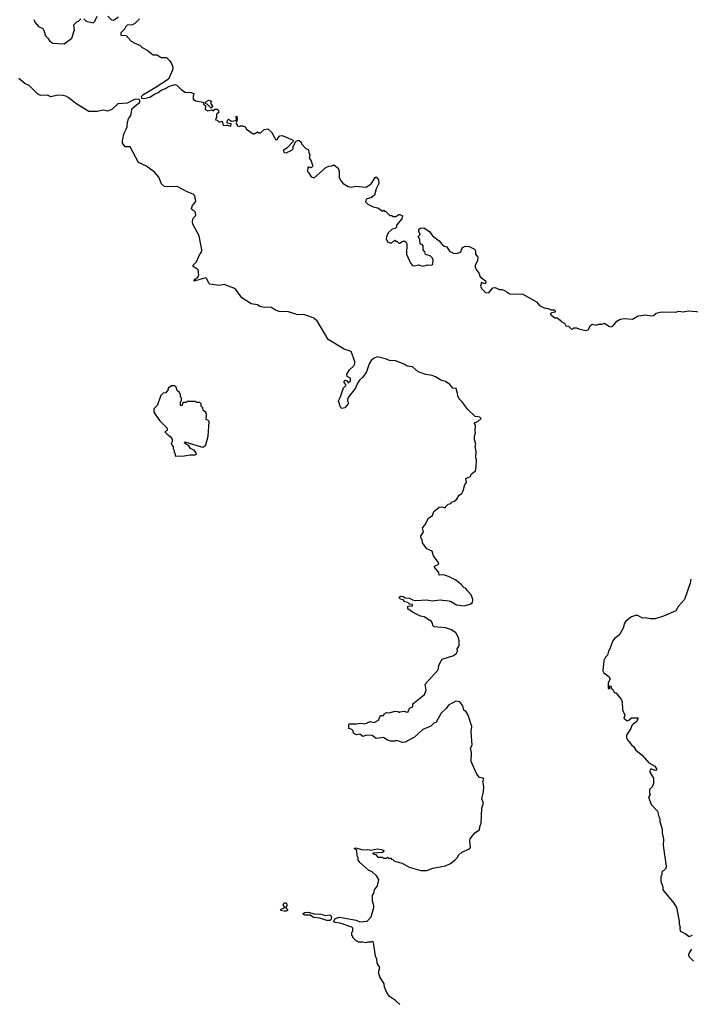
# Model space of a CAD drawing. Extents: x 2470790 to 2659118, y 702284 to 849036.
# Tile 19 of 154: x 2525834 to 2532325, y 772458 to 781983. Entities that reach past the tile are written whole.
import ezdxf

# ---------------------------------------------------------------- set-up
doc = ezdxf.new("R2010")
doc.units = 0

msp = doc.modelspace()

# ---------------------------------------------------------------- linework, layer by layer
at = {"layer": '0CON10XD'}
for points in [[(2526455, 781990), (2526478.3, 781968.3), (2526545, 781953.3), (2526560.7, 781969.3), (2526583.6, 782016.4)], [(2526688.3, 782018.3), (2526721.7, 781981.7), (2526741.7, 781978.3), (2526790.7, 782009.3)], [(2525971.2, 781985), (2525980.3, 781960.3), (2526017, 781917), (2526057.1, 781897.1), (2526068.8, 781878.8), (2526083.8, 781825), (2526105.6, 781805.6), (2526124.6, 781774.6), (2526155.8, 781754.2), (2526265, 781748.6), (2526337.5, 781805), (2526366.2, 781885), (2526358.3, 781931.7), (2526390, 781965), (2526405, 781970), (2526425, 781990)], [(2526995, 781990), (2526947.5, 781945), (2526925, 781933.8), (2526875, 781931.2), (2526863.3, 781916.7), (2526848.5, 781891.5), (2526813.3, 781855), (2526813.6, 781833.6), (2526865, 781830), (2526914.5, 781774.5), (2526955, 781751.2), (2526997.3, 781737.3), (2527020, 781715), (2527068.1, 781688.1), (2527125, 781642), (2527165, 781643.8), (2527205, 781616.7), (2527255, 781616.7), (2527285, 781587.5), (2527305, 781557.5), (2527316.7, 781525), (2527313.8, 781495), (2527273.2, 781406.8), (2527146.8, 781323.2), (2527025, 781253.8), (2527010.4, 781235), (2527013.2, 781223.2), (2527035, 781218.9), (2527095, 781232.9), (2527137.7, 781262.3), (2527175, 781277.3), (2527205, 781300.4), (2527245, 781316.2), (2527275, 781337.1), (2527335, 781356.9), (2527355, 781348), (2527400, 781305), (2527435, 781282), (2527495, 781277.1), (2527518, 781268), (2527522.5, 781265), (2527515, 781247.5)], [(2529636.2, 776326.2), (2529607.5, 776327.5), (2529592.5, 776345), (2529562.3, 776352.3), (2529545, 776370), (2529515.9, 776375.9), (2529506.7, 776395), (2529524.2, 776405.8), (2529545, 776402), (2529565, 776388.8), (2529607.3, 776387.3), (2529635, 776371.2), (2529667, 776363), (2529775, 776370), (2529825, 776360), (2529905, 776370), (2529985, 776360), (2530005, 776356.7), (2530063.6, 776323.6), (2530137, 776313), (2530195, 776327.5), (2530217.5, 776345), (2530220, 776375), (2530205, 776420), (2530165, 776460), (2530156.4, 776476.4), (2530137, 776487), (2530105, 776522.5), (2530055, 776560), (2529985, 776596.7), (2529935, 776612.5), (2529895, 776610), (2529890, 776635), (2529850, 776685), (2529850, 776695), (2529890, 776715), (2529883.8, 776735), (2529840, 776795), (2529825, 776842.5), (2529775, 776862.5), (2529733, 776923), (2529730, 776955), (2529720, 776965), (2529717.5, 776985), (2529741.7, 777028.3), (2529733, 777067), (2529757, 777093), (2529790, 777160), (2529830, 777185), (2529843.6, 777226.4), (2529894.1, 777265.9), (2529919.3, 777269.3), (2529955, 777260), (2529960, 777275), (2529980, 777295), (2530007, 777303), (2530015, 777320), (2530035, 777322.5), (2530066.4, 777343.6), (2530087, 777383), (2530115, 777400), (2530127.5, 777425), (2530142.5, 777485), (2530160, 777505), (2530152.5, 777545), (2530196.4, 777563.6), (2530202.5, 777585), (2530245, 777620), (2530253.3, 777655), (2530256.7, 777725), (2530250, 777745), (2530252.5, 777805), (2530242.5, 777855), (2530250, 777875), (2530237, 777917), (2530237, 777953), (2530247.5, 777985), (2530242.5, 778005), (2530247.5, 778055), (2530237.5, 778075), (2530243.6, 778086.4), (2530270, 778095), (2530300, 778125), (2530287, 778137), (2530243, 778143), (2530170.7, 778210.7), (2530115, 778290), (2530087.5, 778315), (2530073.6, 778343.6), (2530073.3, 778365), (2530057.5, 778415), (2530025, 778417.5), (2529997.5, 778455), (2529955, 778483.3), (2529910, 778495), (2529858.3, 778528.3), (2529825, 778541.2), (2529765, 778551.2), (2529690, 778575), (2529635, 778625.6), (2529585, 778631.9), (2529555, 778650.6), (2529471.7, 778681.7), (2529415, 778684.7), (2529385, 778699.3), (2529295, 778720), (2529265, 778707.1), (2529235, 778684.3), (2529215.5, 778655), (2529191.4, 778575), (2529154.5, 778525.5), (2529123.5, 778496.5), (2529102.5, 778465), (2529085, 778416.7), (2529011.4, 778325), (2529006.1, 778296.1), (2529016.7, 778275), (2529012.5, 778265), (2528981.2, 778228.8), (2528953, 778223), (2528940, 778235), (2528919.2, 778295), (2528940, 778335), (2528968.6, 778421.4), (2528992.5, 778445), (2528992.5, 778455), (2528975, 778473.8), (2528973.8, 778486.2), (2528985, 778494), (2528999.5, 778489.5), (2529015, 778470), (2529035, 778490), (2529037.5, 778515), (2529005, 778530.8), (2529000.4, 778555), (2529025, 778596.7), (2529068, 778635), (2529078, 778655), (2529079.2, 778675), (2529042.3, 778772.3), (2528975.3, 778795.3), (2528820.5, 778890.5), (2528715, 779069.4), (2528675, 779098.9), (2528585, 779130), (2528525, 779127.5), (2528435, 779156.8), (2528345, 779159.6), (2528303.3, 779175), (2528265, 779201.2), (2528205, 779198.6), (2528159.6, 779209.6), (2528135, 779225.8), (2528075, 779234.4), (2527985, 779293.3), (2527925, 779373.8), (2527907.5, 779385), (2527815, 779422.5), (2527765, 779410), (2527675, 779423.3), (2527663.9, 779433.9), (2527647, 779477), (2527637, 779487), (2527522.5, 779452.5), (2527522.5, 779465), (2527557.7, 779492.3), (2527568.8, 779515), (2527563, 779563), (2527512.5, 779595), (2527515, 779607.5), (2527545, 779640), (2527575, 779708.8), (2527595.6, 779735), (2527598.9, 779755), (2527570.9, 779890.9), (2527510.8, 780005), (2527506.4, 780023.6), (2527508.8, 780055), (2527537.5, 780085), (2527540, 780095), (2527532.5, 780125), (2527503.8, 780143.8), (2527498.8, 780155), (2527508, 780185), (2527540, 780225), (2527529.4, 780279.4), (2527515, 780295.4), (2527455.9, 780315.9), (2527357.9, 780367.9), (2527255, 780364.7), (2527235, 780370), (2527206.2, 780395), (2527180.8, 780460.8), (2527137.6, 780507.6), (2527063.3, 780565), (2526985, 780601.2), (2526905, 780752.5), (2526855, 780753.3), (2526829.5, 780789.5), (2526828, 780815), (2526844.3, 780885.7), (2526865.6, 780924.4), (2526874.2, 780945), (2526877.5, 780992.5), (2526888, 781025), (2526908.8, 781055), (2526922.5, 781125), (2526995.7, 781184.3), (2526998.2, 781205), (2526986.2, 781215), (2526945, 781209.7), (2526875, 781174.6), (2526785, 781167.9), (2526725, 781115.5), (2526685, 781099.4), (2526645, 781108.9), (2526585, 781094.2), (2526505, 781096), (2526386.7, 781165), (2526305, 781230), (2526281.7, 781241.7), (2526250.7, 781250.7), (2526205, 781251.2), (2526135, 781237.5), (2526103.8, 781253.8), (2526035, 781250.4), (2526006.4, 781265), (2525924.8, 781344.8), (2525885, 781364.8), (2525825, 781414.7)], [(2527515, 781247.5), (2527514.2, 781215), (2527535, 781196.7), (2527610, 781185), (2527612.5, 781165), (2527631.7, 781151.7), (2527630, 781115), (2527655, 781102.5), (2527695, 781110), (2527710, 781100), (2527721.7, 781118.3), (2527745, 781117.5), (2527757.5, 781105), (2527762.5, 781085), (2527740, 781070), (2527740, 781035), (2527731.7, 781028.3), (2527730, 781015), (2527745, 781010), (2527765, 780990), (2527795, 781000), (2527805, 780960), (2527845, 780962.5), (2527878.3, 780951.7), (2527880, 780975), (2527843, 780983), (2527845, 781010), (2527855, 781020), (2527885, 781002.5), (2527922.5, 781007.5), (2527931.7, 781018.3), (2527930, 781045), (2527935, 781050), (2527940, 781015), (2527930, 780985), (2527942.5, 780955), (2527965, 780950), (2527973, 780957), (2527995, 780957.5), (2528016.7, 780946.7), (2528030, 780925), (2528095, 780880), (2528105, 780880), (2528135, 780897.5), (2528148.3, 780888.3), (2528165, 780887.5), (2528199.3, 780920.7), (2528235, 780927.5), (2528272.5, 780895), (2528315, 780820), (2528330, 780825), (2528333, 780837), (2528351.7, 780858.3), (2528375, 780862.5), (2528475, 780820), (2528480, 780815), (2528478.3, 780801.7), (2528419.5, 780740.5), (2528384, 780716), (2528395, 780698.8), (2528415, 780696.2), (2528469.3, 780720.7), (2528480, 780735), (2528480, 780755), (2528498.3, 780781.7), (2528501.7, 780798.3), (2528511.7, 780808.3), (2528537, 780817), (2528558.3, 780798.3), (2528561.7, 780781.7), (2528600.7, 780740.7), (2528630, 780725), (2528631.7, 780698.3), (2528642.5, 780675), (2528637.5, 780645), (2528656.7, 780615), (2528667.5, 780575), (2528667, 780563), (2528655, 780550), (2528635, 780557.5), (2528622.5, 780555), (2528620, 780515), (2528630, 780505), (2528654, 780464), (2528685, 780452.5), (2528796.4, 780553.6), (2528825, 780566.7), (2528855, 780567.5), (2528875, 780580), (2528916.7, 780545), (2528926.2, 780516.2), (2528927, 780457), (2528945, 780420), (2528965, 780397.5), (2529015, 780368.8), (2529046.4, 780363.6), (2529085, 780372.5), (2529186.4, 780363.6), (2529237.5, 780395), (2529274.2, 780455.8), (2529285, 780462.5), (2529289.3, 780459.3), (2529306.7, 780435), (2529310.7, 780399.3), (2529283.6, 780346.4), (2529270, 780285), (2529238, 780262), (2529188.8, 780245), (2529180, 780220), (2529205, 780197.5), (2529255, 780172.5), (2529301.7, 780161.7), (2529345, 780130), (2529355, 780140), (2529361.7, 780131.7), (2529375, 780130), (2529418.3, 780088.3), (2529435, 780090), (2529445, 780080), (2529475, 780080), (2529505, 780097.5), (2529515, 780097.5), (2529540, 780085), (2529532.5, 780055), (2529480, 779995), (2529480, 779975), (2529467, 779963), (2529440, 779955), (2529405, 779922.5), (2529386.7, 779895), (2529381.7, 779861.7), (2529395, 779832.5), (2529417, 779823), (2529437, 779823), (2529465, 779850), (2529471.7, 779841.7), (2529485, 779840), (2529505, 779820), (2529515, 779820), (2529530, 779835), (2529555, 779842.5), (2529573, 779833), (2529582.5, 779815), (2529577.5, 779715), (2529616.4, 779626.4), (2529636.4, 779606.4), (2529655, 779600), (2529695, 779612.5), (2529735, 779597.5), (2529785, 779612.5), (2529821.7, 779608.3), (2529831.7, 779618.3), (2529837.5, 779655), (2529830, 779675), (2529807, 779697), (2529761.7, 779711.7), (2529757, 779737), (2529740, 779755), (2529740, 779795), (2529728.3, 779808.3), (2529711.7, 779811.7), (2529707, 779857), (2529690, 779885), (2529710, 779905), (2529697.5, 779935), (2529697.5, 779955), (2529713, 779967), (2529745, 779970), (2529800, 779935), (2529830.7, 779890.7), (2529895, 779842.5), (2529932.5, 779795), (2529970, 779785), (2529993.6, 779743.6), (2530033, 779723), (2530065, 779722.5), (2530105, 779737.5), (2530117.5, 779775), (2530145, 779792.5), (2530185, 779787.5), (2530235, 779763.3), (2530246.2, 779745), (2530247.5, 779715), (2530267.5, 779685), (2530266.4, 779653.6), (2530243.3, 779605), (2530242.5, 779585), (2530257.5, 779555), (2530277.5, 779535), (2530290, 779495), (2530342.5, 779455), (2530347.5, 779445), (2530335, 779427.5), (2530305, 779440), (2530293.8, 779405), (2530305, 779382.5), (2530342.5, 779345), (2530375, 779340), (2530415, 779390), (2530435, 779392.5), (2530475, 779372.5), (2530501.7, 779371.7), (2530535, 779360), (2530555, 779340), (2530565, 779340), (2530575, 779330), (2530705, 779326.7), (2530835, 779252.5), (2530866.7, 779216.7), (2530910, 779195), (2530948.3, 779188.3), (2530975, 779176.2), (2531007.5, 779175), (2531016.7, 779165), (2531016.2, 779153.8), (2530983, 779147), (2530970, 779135), (2531015, 779100), (2531035, 779100), (2531066.4, 779076.4), (2531073.6, 779063.6), (2531106.4, 779046.4), (2531121.7, 779021.7), (2531147, 779017), (2531171.7, 778991.7), (2531185, 778990), (2531198.3, 779001.7), (2531225, 779002.5), (2531245, 778992.5), (2531315, 778977.5), (2531336.4, 778983.6), (2531360, 779025), (2531375, 779037.5), (2531413, 779027), (2531435, 779036.7), (2531471.7, 779038.3), (2531495, 779047.5), (2531536.4, 779016.4), (2531559.3, 779010.7), (2531575, 779017.5), (2531614.1, 779065.9), (2531645, 779086.7), (2531685, 779091.2), (2531765, 779084.2), (2531820.7, 779119.3), (2531895, 779126.7), (2531945, 779116.7), (2531967.7, 779122.3), (2531995, 779142.5), (2532045, 779156.7), (2532185, 779152), (2532215, 779163.3), (2532255, 779157.5), (2532305, 779166.7), (2532422.5, 779157.5)], [(2527695, 781130), (2527685, 781130), (2527650, 781165), (2527631.7, 781171.7), (2527630, 781185), (2527665, 781203.3), (2527690, 781195), (2527682.5, 781175), (2527700, 781145), (2527695, 781130)], [(2527345, 777760), (2527425, 777763.3), (2527485, 777772.5), (2527528.3, 777771.7), (2527543, 777777), (2527546.7, 777785), (2527525.7, 777815.7), (2527487.5, 777835), (2527471.7, 777861.7), (2527430, 777885), (2527432.5, 777897.5), (2527605, 777847.5), (2527615, 777850), (2527635, 777870), (2527657.5, 777955), (2527667.5, 778095), (2527655, 778110), (2527640, 778115), (2527642.5, 778165), (2527637, 778187), (2527611.7, 778201.7), (2527607, 778227), (2527590, 778245), (2527590, 778265), (2527578.3, 778278.3), (2527545, 778280), (2527535, 778290), (2527455, 778290), (2527445, 778280), (2527421.7, 778278.3), (2527411.7, 778268.3), (2527408.3, 778251.7), (2527395, 778250), (2527390, 778255), (2527390, 778285), (2527400, 778295), (2527400, 778325), (2527390, 778335), (2527390, 778355), (2527380, 778375), (2527360, 778395), (2527348.3, 778428.3), (2527335, 778440), (2527305, 778440), (2527271.7, 778418.3), (2527270, 778405), (2527248.3, 778371.7), (2527221.7, 778368.3), (2527201.7, 778348.3), (2527165, 778250), (2527133, 778217), (2527132.5, 778185), (2527187.5, 778105), (2527261.7, 778031.7), (2527262.5, 778007.5), (2527240, 777995), (2527257.5, 777975), (2527292, 777952), (2527310, 777925), (2527310, 777895), (2527300, 777885), (2527303, 777873), (2527320, 777855), (2527320, 777835), (2527330, 777815), (2527330, 777795), (2527340, 777785), (2527340, 777765), (2527345, 777760)], [(2532328.9, 776568.9), (2532325, 776532.5), (2532270, 776375), (2532211.9, 776308.1), (2532185.7, 776264.3), (2532065, 776213.3), (2531985, 776186.7), (2531935, 776186.7), (2531895, 776196.2), (2531861.7, 776191.7), (2531817.7, 776217.7), (2531795, 776220), (2531755, 776206.2), (2531702.5, 776165), (2531687.1, 776145), (2531674, 776096), (2531635, 776027.5), (2531592.5, 775995), (2531576.7, 775975), (2531546.7, 775895), (2531533.3, 775875), (2531523.6, 775836.4), (2531503.9, 775816.1), (2531487.5, 775785), (2531477.5, 775685), (2531487.5, 775665), (2531535, 775630), (2531547.7, 775607.7), (2531530, 775565), (2531530, 775515), (2531535, 775510), (2531548.3, 775511.7), (2531540, 775535), (2531555, 775540), (2531561.7, 775511.7), (2531580, 775495), (2531585, 775480), (2531595, 775470), (2531605, 775470), (2531655, 775410), (2531666.7, 775385), (2531670, 775305), (2531690, 775255), (2531680, 775225), (2531715, 775200), (2531730, 775205), (2531755, 775227.5), (2531815, 775230), (2531820, 775225), (2531812.5, 775217.5), (2531806.7, 775193.3), (2531770.7, 775169.3), (2531760, 775155), (2531750, 775125), (2531708.3, 775061.7), (2531707.5, 775035), (2531717.5, 775015), (2531755, 774967.5), (2531778.8, 774948.8), (2531797.5, 774915), (2531857.8, 774867.8), (2531925, 774793.3), (2531980.4, 774760.4), (2531998.6, 774735), (2531997.5, 774722.5), (2531985, 774718), (2531943, 774737), (2531933, 774717), (2531933, 774703), (2531967.5, 774645), (2531970, 774595), (2531960, 774565), (2531930, 774535), (2531930, 774505), (2531937.5, 774485), (2531920, 774465), (2531945, 774390), (2532007, 774327), (2532023, 774263), (2532030, 774255), (2532030, 774225), (2532051.7, 774151.7), (2532052.5, 774115), (2532066.7, 774055), (2532062.5, 773995), (2532090, 773795), (2532087, 773773), (2532050, 773735), (2532050, 773715), (2532038.3, 773691.7), (2532040, 773645), (2532057.5, 773595), (2532057.5, 773565), (2532166.4, 773436.4), (2532192.5, 773395), (2532217, 773263), (2532216.7, 773235), (2532226.7, 773205), (2532223, 773193), (2532227.5, 773165), (2532275, 773142.5), (2532315, 773113.8), (2532345, 773126.7)], [(2529512.5, 772455), (2529472.5, 772495), (2529414.1, 772534.1), (2529390, 772565), (2529366.7, 772625), (2529362.5, 772655), (2529320.8, 772725), (2529308.6, 772765), (2529318.8, 772815), (2529294, 772855), (2529290, 772895), (2529276.7, 772925), (2529260, 773055), (2529245, 773070), (2529235, 773060), (2529205, 773060), (2529185, 773052.5), (2529155, 773060), (2529115, 773060), (2529105, 773070), (2529095, 773070), (2529060, 773105), (2529060, 773115), (2529050, 773125), (2529050, 773155), (2529060, 773165), (2529060, 773195), (2529050, 773205), (2528935, 773242), (2528888, 773248), (2528876.4, 773256.4), (2528880.8, 773275), (2528892.1, 773287.9), (2528929.3, 773300.7), (2529091.2, 773271.2), (2529125, 773256.2), (2529197, 773263), (2529237, 773303), (2529262.5, 773395), (2529262.5, 773415), (2529250, 773455), (2529250, 773515), (2529261.7, 773528.3), (2529270, 773565), (2529297, 773603), (2529310, 773665), (2529289.3, 773699.3), (2529245, 773740), (2529210, 773755), (2529125, 773830), (2529110, 773855), (2529110, 773875), (2529100, 773895), (2529097, 773947), (2529072.5, 773965), (2529085, 773970), (2529155, 773952.5), (2529205, 773955.8), (2529235, 773948.8), (2529295, 773962.3), (2529337.5, 773955), (2529358.8, 773945), (2529356.4, 773933.6), (2529345, 773926.7), (2529255, 773920), (2529250, 773915), (2529278.3, 773908.3), (2529301.7, 773881.7), (2529345, 773880), (2529355, 773870), (2529385, 773870), (2529395, 773880), (2529405, 773870), (2529425, 773870), (2529431.7, 773861.7), (2529445, 773860), (2529463, 773843), (2529535, 773822.5), (2529603, 773783), (2529717, 773753), (2529775, 773752.5), (2529833.9, 773776.1), (2529955, 773797.5), (2530005, 773820), (2530050, 773855), (2530070, 773875), (2530085.8, 773905), (2530115, 773928.8), (2530187.7, 773962.3), (2530196.2, 773975), (2530190, 774035), (2530195, 774060), (2530238.8, 774115), (2530286, 774145), (2530288.8, 774175), (2530300.7, 774209.3), (2530306.7, 774355), (2530323.3, 774405), (2530306.7, 774445), (2530323.3, 774513.3), (2530326.1, 774563.9), (2530316.7, 774615), (2530327.5, 774635), (2530320, 774645), (2530285, 774652.5), (2530257.5, 774685), (2530202.5, 774805), (2530207.5, 774895), (2530197.5, 774935), (2530212.5, 774965), (2530202.5, 775095), (2530210, 775145), (2530176.2, 775255), (2530155, 775286.7), (2530133.9, 775303.9), (2530123.3, 775345), (2530095, 775382.5), (2530055, 775390), (2529985, 775352.5), (2529961.7, 775318.3), (2529912.5, 775275), (2529865, 775186.7), (2529843.9, 775176.1), (2529815, 775147.5), (2529735, 775116.7), (2529655, 775043.3), (2529565, 774993.3), (2529540.7, 774990.7), (2529485, 775010), (2529465, 775002.5), (2529425, 775002.5), (2529386.7, 775016.7), (2529355, 775037.5), (2529285, 775030), (2529245, 775057.5), (2529195, 775062.5), (2529155, 775047.5), (2529125, 775070), (2529093, 775063), (2529065, 775080), (2529061.7, 775101.7), (2529050, 775115), (2529020, 775125), (2529020, 775165), (2529025, 775170), (2529091.7, 775171.7), (2529135, 775177.5), (2529175, 775170), (2529225, 775193.3), (2529265, 775182.5), (2529307.5, 775205), (2529325, 775250), (2529358.3, 775251.7), (2529361.7, 775268.3), (2529385, 775280), (2529415, 775277.5), (2529465, 775292.5), (2529495, 775290), (2529505, 775280), (2529513, 775287), (2529555, 775292.5), (2529582.5, 775282.5), (2529595, 775286.7), (2529607, 775323), (2529640, 775335), (2529640, 775365), (2529752.5, 775455), (2529767, 775497), (2529760, 775555), (2529886.1, 775693.9), (2529895.7, 775745), (2529923.2, 775796.8), (2530035, 775833.3), (2530062.5, 775855), (2530072.5, 775875), (2530070, 775895), (2530087.5, 775925), (2530086.7, 775975), (2530082.5, 776005), (2530055, 776052.5), (2530015, 776081.2), (2529955, 776100), (2529845, 776110), (2529833, 776123), (2529830, 776145), (2529815, 776170), (2529805, 776170), (2529750, 776205), (2529715, 776212.5), (2529635, 776250), (2529590, 776285), (2529591.7, 776308.3), (2529637, 776313), (2529636.2, 776326.2)], [(2528412.7, 773357.3), (2528395, 773357.9), (2528366.2, 773365), (2528358.8, 773375), (2528400, 773395), (2528385, 773420), (2528395, 773439.2), (2528409.4, 773439.4), (2528418.5, 773428.5), (2528418.8, 773411.2), (2528406.7, 773395), (2528425.7, 773375), (2528425, 773364), (2528412.7, 773357.3)], [(2528806.9, 773266.9), (2528740, 773290), (2528678.3, 773298.3), (2528645, 773319.2), (2528595, 773318.5), (2528580, 773325), (2528578.8, 773335), (2528595.5, 773344.5), (2528625, 773347.8), (2528685, 773332.9), (2528750, 773330), (2528795, 773316.2), (2528835, 773323.3), (2528845, 773317.5), (2528851.8, 773295), (2528848.9, 773281.1), (2528835, 773267.5), (2528806.9, 773266.9)], [(2532337.3, 772992.7), (2532313.9, 772956.1), (2532307.5, 772935), (2532311.2, 772921.2), (2532355.8, 772875.8)]]:
    msp.add_lwpolyline(points, dxfattribs=at)

doc.saveas('drawing.dxf')
